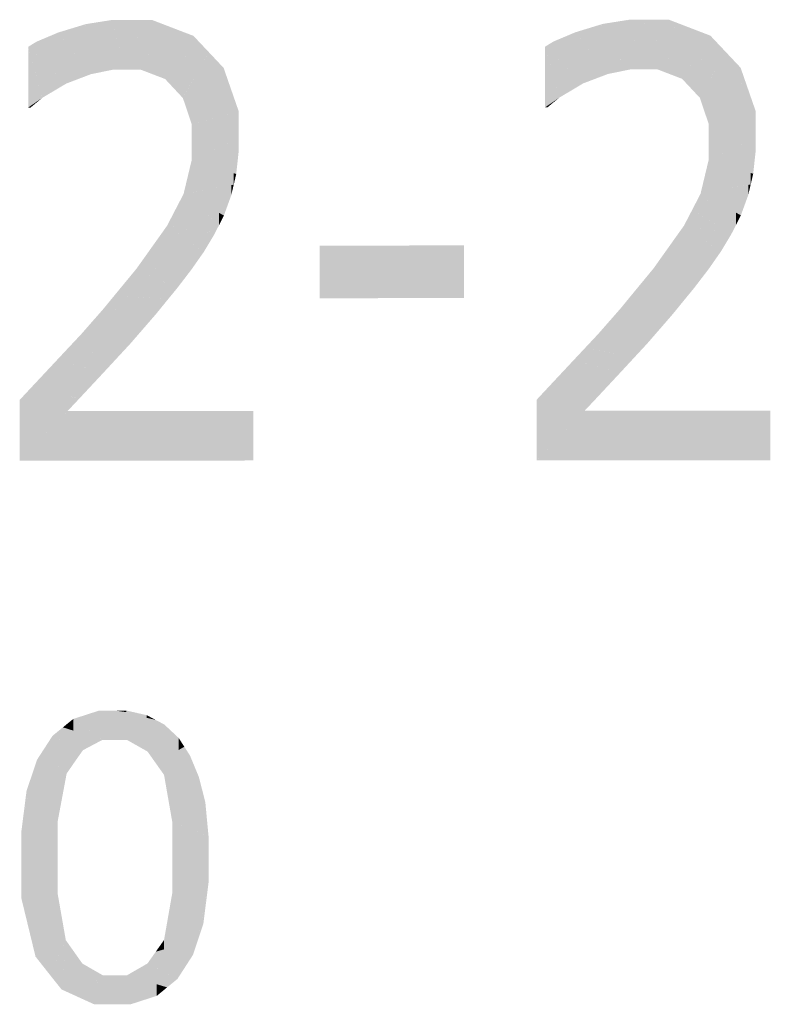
# Model space of a CAD drawing. Extents: x 64462 to 126444, y -56085 to -716.
# Tile 83 of 90: x 96860 to 97121, y -7449 to -7107. Entities that reach past the tile are written whole.
import ezdxf

# ---------------------------------------------------------------- set-up
doc = ezdxf.new("R2010")
doc.units = 0
doc.header["$LTSCALE"] = 11.25

# ---------------------------------------------------------------- blocks, each defined once
blk = doc.blocks.new('DwgObject-55396215-3381')
at = {"linetype": 'Continuous'}
for points in [[(52099.18, 20308.9), (52085.15, 20322.76), (52099.18, 20325.68)], [(52089.93, 20323.76), (52085.15, 20322.76), (52089.93, 20324.22)], [(52089.93, 20323.76), (52089.93, 20324.22), (52099.18, 20325.68)], [(52103.65, 20317.72), (52099.18, 20325.68), (52103.65, 20325.69)], [(52103.33, 20308.44), (52099.18, 20325.68), (52103.33, 20318.29)], [(52099.65, 20308.43), (52099.18, 20325.68), (52099.65, 20323.71)], [(52099.18, 20308.9), (52099.18, 20325.68), (52099.65, 20308.43)], [(52099.65, 20308.43), (52099.65, 20323.71), (52103.33, 20308.44)], [(52103.65, 20317.72), (52103.65, 20325.69), (52108.86, 20308.44)], [(52108.86, 20308.44), (52103.65, 20325.69), (52108.86, 20317.95)], [(52117.49, 20305.14), (52103.65, 20325.69), (52117.49, 20322.44)], [(52112.88, 20323.52), (52103.65, 20325.69), (52112.88, 20325.69)], [(52112.88, 20323.52), (52112.88, 20325.69), (52127.35, 20320.13)], [(52278.94, 20308.97), (52264.91, 20322.83), (52278.94, 20325.75)], [(52269.69, 20323.83), (52264.91, 20322.83), (52269.69, 20324.29)], [(52269.69, 20323.83), (52269.69, 20324.29), (52278.94, 20325.75)], [(52283.41, 20317.79), (52278.94, 20325.75), (52283.41, 20325.75)], [(52283.09, 20308.5), (52278.94, 20325.75), (52283.09, 20318.36)], [(52279.41, 20308.5), (52278.94, 20325.75), (52279.41, 20323.78)], [(52278.94, 20308.97), (52278.94, 20325.75), (52279.41, 20308.5)], [(52279.41, 20308.5), (52279.41, 20323.78), (52283.09, 20308.5)], [(52292.64, 20323.59), (52283.41, 20325.75), (52292.64, 20325.76)], [(52283.41, 20317.79), (52283.41, 20325.75), (52288.62, 20308.51)], [(52288.62, 20308.51), (52283.41, 20325.75), (52288.62, 20318.01)], [(52297.25, 20305.2), (52283.41, 20325.75), (52297.25, 20322.51)], [(52292.64, 20323.59), (52292.64, 20325.76), (52307.11, 20320.2)], [(52080.37, 20311.37), (52072.74, 20318.09), (52080.37, 20321.31)], [(52085.15, 20315.19), (52080.37, 20321.31), (52085.15, 20322.76)], [(52087.41, 20305.18), (52080.37, 20321.31), (52087.41, 20312.29)], [(52080.37, 20311.37), (52080.37, 20321.31), (52087.41, 20305.18)], [(52091.69, 20306.81), (52085.15, 20322.76), (52091.69, 20316.3)], [(52085.15, 20315.19), (52085.15, 20322.76), (52091.69, 20306.81)], [(52117.49, 20305.14), (52117.49, 20322.44), (52127.35, 20320.13)], [(52120.58, 20301.83), (52120.58, 20309.84), (52127.35, 20320.13)], [(52127.35, 20305.15), (52123.67, 20298.53), (52127.35, 20320.13)], [(52123.67, 20298.53), (52123.67, 20310.18), (52127.35, 20320.13)], [(52127.35, 20305.15), (52127.35, 20320.13), (52132.6, 20314.57)], [(52260.13, 20311.44), (52252.5, 20318.15), (52260.13, 20321.37)], [(52264.91, 20315.26), (52260.13, 20321.37), (52264.91, 20322.83)], [(52267.17, 20305.25), (52260.13, 20321.37), (52267.17, 20312.36)], [(52260.13, 20311.44), (52260.13, 20321.37), (52267.17, 20305.25)], [(52271.45, 20306.87), (52264.91, 20322.83), (52271.45, 20316.37)], [(52264.91, 20315.26), (52264.91, 20322.83), (52271.45, 20306.87)], [(52297.25, 20305.2), (52297.25, 20322.51), (52307.11, 20320.2)], [(52300.34, 20301.9), (52300.34, 20309.9), (52307.11, 20320.2)], [(52307.11, 20305.21), (52303.43, 20298.6), (52307.11, 20320.2)], [(52303.43, 20298.6), (52303.43, 20310.25), (52307.11, 20320.2)], [(52307.11, 20305.21), (52307.11, 20320.2), (52312.36, 20314.63)], [(52072.74, 20313.57), (52069.88, 20316.33), (52072.74, 20318.09)], [(52083.13, 20303.55), (52072.74, 20318.09), (52083.13, 20308.95)], [(52072.74, 20313.57), (52072.74, 20318.09), (52083.13, 20303.55)], [(52103.33, 20308.44), (52103.33, 20318.29), (52108.86, 20308.44)], [(52108.86, 20308.44), (52108.86, 20317.95), (52117.49, 20305.14)], [(52252.5, 20313.64), (52249.64, 20316.39), (52252.5, 20318.15)], [(52262.89, 20303.62), (52252.5, 20318.15), (52262.89, 20309.01)], [(52252.5, 20313.64), (52252.5, 20318.15), (52262.89, 20303.62)], [(52283.09, 20308.5), (52283.09, 20318.36), (52288.62, 20308.51)], [(52288.62, 20308.51), (52288.62, 20318.01), (52297.25, 20305.2)], [(52074.77, 20298.58), (52069.88, 20316.33), (52074.77, 20311.61)], [(52069.88, 20295.22), (52069.88, 20316.33), (52069.88, 20316.3)], [(52069.88, 20295.22), (52069.88, 20316.3), (52074.77, 20298.58)], [(52091.69, 20306.81), (52091.69, 20316.3), (52099.65, 20308.43)], [(52126.77, 20289.37), (52126.77, 20304.09), (52132.6, 20314.57)], [(52132.6, 20291), (52126.77, 20289.37), (52132.6, 20314.57)], [(52132.6, 20291), (52132.6, 20314.57), (52143.08, 20293.92)], [(52137.84, 20304.24), (52132.6, 20314.57), (52137.84, 20309)], [(52254.53, 20298.64), (52249.64, 20316.39), (52254.53, 20311.68)], [(52249.64, 20295.29), (52249.64, 20316.39), (52249.64, 20316.37)], [(52249.64, 20295.29), (52249.64, 20316.37), (52254.53, 20298.64)], [(52271.45, 20306.87), (52271.45, 20316.37), (52279.41, 20308.5)], [(52306.53, 20289.44), (52306.53, 20304.16), (52312.36, 20314.63)], [(52312.36, 20291.06), (52306.53, 20289.44), (52312.36, 20314.63)], [(52312.36, 20291.06), (52312.36, 20314.63), (52322.84, 20293.98)], [(52317.6, 20304.31), (52312.36, 20314.63), (52317.6, 20309.07)], [(52074.77, 20298.58), (52074.77, 20311.61), (52083.13, 20303.55)], [(52087.41, 20305.18), (52087.41, 20312.29), (52091.69, 20306.81)], [(52120.58, 20301.83), (52117.49, 20305.14), (52120.58, 20309.84)], [(52123.67, 20298.53), (52120.58, 20301.83), (52123.67, 20310.18)], [(52254.53, 20298.64), (52254.53, 20311.68), (52262.89, 20303.62)], [(52267.17, 20305.25), (52267.17, 20312.36), (52271.45, 20306.87)], [(52300.34, 20301.9), (52297.25, 20305.2), (52300.34, 20309.9)], [(52303.43, 20298.6), (52300.34, 20301.9), (52303.43, 20310.25)], [(52083.13, 20303.55), (52083.13, 20308.95), (52087.41, 20305.18)], [(52137.84, 20304.24), (52137.84, 20309), (52143.08, 20293.92)], [(52262.89, 20303.62), (52262.89, 20309.01), (52267.17, 20305.25)], [(52317.6, 20304.31), (52317.6, 20309.07), (52322.84, 20293.98)], [(52126.77, 20289.37), (52123.67, 20298.53), (52126.77, 20304.09)], [(52306.53, 20289.44), (52303.43, 20298.6), (52306.53, 20304.16)], [(52070.69, 20295.22), (52070.69, 20295.78), (52074.77, 20298.58)], [(52250.45, 20295.29), (52250.45, 20295.85), (52254.53, 20298.64)], [(52070.69, 20295.22), (52069.88, 20295.22), (52070.69, 20295.78)], [(52143.08, 20284.4), (52126.77, 20277.11), (52143.08, 20293.92)], [(52126.77, 20277.11), (52126.77, 20283.52), (52143.08, 20293.92)], [(52126.77, 20283.52), (52126.77, 20289.37), (52143.08, 20293.92)], [(52143.08, 20284.4), (52143.08, 20293.92), (52143.09, 20284.4)], [(52250.45, 20295.29), (52249.64, 20295.29), (52250.45, 20295.85)], [(52322.84, 20284.46), (52306.53, 20277.18), (52322.84, 20293.98)], [(52306.53, 20277.18), (52306.53, 20283.59), (52322.84, 20293.98)], [(52306.53, 20283.59), (52306.53, 20289.44), (52322.84, 20293.98)], [(52322.84, 20284.46), (52322.84, 20293.98), (52322.85, 20284.46)], [(52126.77, 20283.52), (52126.77, 20289.37), (52126.77, 20289.37)], [(52306.53, 20283.59), (52306.53, 20289.44), (52306.53, 20289.44)], [(52143.09, 20280.11), (52126.77, 20277.11), (52143.09, 20284.4)], [(52126.77, 20277.11), (52126.77, 20283.52), (52126.77, 20283.52)], [(52143.09, 20280.11), (52143.09, 20284.4), (52143.09, 20280.11)], [(52322.85, 20280.18), (52306.53, 20277.18), (52322.85, 20284.46)], [(52306.53, 20277.18), (52306.53, 20283.59), (52306.53, 20283.59)], [(52322.85, 20280.18), (52322.85, 20284.46), (52322.85, 20280.18)], [(52142.22, 20272.13), (52126.77, 20277.11), (52142.22, 20279.96)], [(52142.22, 20272.13), (52142.22, 20279.96), (52143.09, 20280.11)], [(52321.98, 20272.2), (52306.53, 20277.18), (52321.98, 20280.02)], [(52321.98, 20272.2), (52321.98, 20280.02), (52322.85, 20280.18)], [(52126.77, 20265.72), (52123.91, 20265.18), (52126.77, 20277.11)], [(52141.36, 20268.43), (52126.77, 20277.11), (52141.36, 20272.41)], [(52126.77, 20265.72), (52126.77, 20277.11), (52141.36, 20268.43)], [(52306.53, 20265.78), (52303.67, 20265.25), (52306.53, 20277.18)], [(52321.12, 20268.5), (52306.53, 20277.18), (52321.12, 20272.48)], [(52306.53, 20265.78), (52306.53, 20277.18), (52321.12, 20268.5)], [(52141.36, 20268.43), (52141.36, 20272.41), (52142.22, 20272.13)], [(52321.12, 20268.5), (52321.12, 20272.48), (52321.98, 20272.2)], [(52140.49, 20264.73), (52123.91, 20265.18), (52140.49, 20268.27)], [(52140.49, 20264.73), (52140.49, 20268.27), (52141.36, 20268.43)], [(52320.25, 20264.79), (52303.67, 20265.25), (52320.25, 20268.33)], [(52320.25, 20264.79), (52320.25, 20268.33), (52321.12, 20268.5)], [(52123.91, 20257.89), (52121.04, 20259.66), (52123.91, 20265.18)], [(52123.91, 20257.89), (52123.91, 20265.18), (52134.67, 20251.25)], [(52136.25, 20254.37), (52123.91, 20265.18), (52136.25, 20258.6)], [(52137.94, 20257.7), (52123.91, 20265.18), (52137.94, 20264.8)], [(52134.67, 20251.25), (52123.91, 20265.18), (52134.67, 20255.75)], [(52137.94, 20257.7), (52137.94, 20264.8), (52140.49, 20264.73)], [(52303.67, 20257.96), (52300.8, 20259.72), (52303.67, 20265.25)], [(52303.67, 20257.96), (52303.67, 20265.25), (52314.43, 20251.32)], [(52316.01, 20254.44), (52303.67, 20265.25), (52316.01, 20258.67)], [(52317.7, 20257.77), (52303.67, 20265.25), (52317.7, 20264.86)], [(52314.43, 20251.32), (52303.67, 20265.25), (52314.43, 20255.82)], [(52317.7, 20257.77), (52317.7, 20264.86), (52320.25, 20264.79)], [(52121.04, 20253.63), (52118.17, 20254.13), (52121.04, 20259.66)], [(52121.04, 20253.63), (52121.04, 20259.66), (52134.67, 20251.25)], [(52136.25, 20254.37), (52136.25, 20258.6), (52137.94, 20257.7)], [(52300.8, 20253.7), (52297.93, 20254.2), (52300.8, 20259.72)], [(52300.8, 20253.7), (52300.8, 20259.72), (52314.43, 20251.32)], [(52316.01, 20254.44), (52316.01, 20258.67), (52317.7, 20257.77)], [(52134.67, 20251.25), (52134.67, 20255.75), (52136.25, 20254.37)], [(52314.43, 20251.32), (52314.43, 20255.82), (52316.01, 20254.44)], [(52118.17, 20239.13), (52107.55, 20239.22), (52118.17, 20254.13)], [(52128.87, 20242.08), (52118.17, 20254.13), (52128.87, 20246.59)], [(52126.76, 20239.06), (52118.17, 20254.13), (52126.76, 20244.46)], [(52118.17, 20239.13), (52118.17, 20254.13), (52126.76, 20239.06)], [(52130.99, 20245.1), (52118.17, 20254.13), (52130.99, 20251.89)], [(52130.99, 20245.1), (52130.99, 20251.89), (52134.67, 20251.25)], [(52297.93, 20239.2), (52287.31, 20239.29), (52297.93, 20254.2)], [(52308.63, 20242.15), (52297.93, 20254.2), (52308.63, 20246.66)], [(52306.52, 20239.12), (52297.93, 20254.2), (52306.52, 20244.53)], [(52297.93, 20239.2), (52297.93, 20254.2), (52306.52, 20239.12)], [(52310.75, 20245.17), (52297.93, 20254.2), (52310.75, 20251.96)], [(52310.75, 20245.17), (52310.75, 20251.96), (52314.43, 20251.32)], [(52128.87, 20242.08), (52128.87, 20246.59), (52130.99, 20245.1)], [(52221.46, 20228.98), (52171.18, 20247.26), (52221.46, 20247.28)], [(52171.19, 20228.96), (52171.18, 20247.26), (52171.19, 20247.26)], [(52171.19, 20228.96), (52171.19, 20247.26), (52221.47, 20228.98)], [(52221.46, 20228.98), (52221.46, 20247.28), (52221.47, 20228.98)], [(52308.63, 20242.15), (52308.63, 20246.66), (52310.75, 20245.17)], [(52126.76, 20239.06), (52126.76, 20244.46), (52128.87, 20242.08)], [(52306.52, 20239.12), (52306.52, 20244.53), (52308.63, 20242.15)], [(52107.55, 20229.36), (52099.8, 20229.83), (52107.55, 20239.22)], [(52107.55, 20229.36), (52107.55, 20239.22), (52118.59, 20228.68)], [(52121.62, 20232.36), (52107.55, 20239.22), (52121.62, 20239.1)], [(52118.59, 20228.68), (52107.55, 20239.22), (52118.59, 20233.83)], [(52121.62, 20232.36), (52121.62, 20239.1), (52126.76, 20239.06)], [(52287.31, 20229.42), (52279.56, 20229.9), (52287.31, 20239.29)], [(52287.31, 20229.42), (52287.31, 20239.29), (52298.35, 20228.74)], [(52301.38, 20232.42), (52287.31, 20239.29), (52301.38, 20239.17)], [(52298.35, 20228.74), (52287.31, 20239.29), (52298.35, 20233.9)], [(52301.38, 20232.42), (52301.38, 20239.17), (52306.52, 20239.12)], [(52118.59, 20228.68), (52118.59, 20233.83), (52121.62, 20232.36)], [(52298.35, 20228.74), (52298.35, 20233.9), (52301.38, 20232.42)], [(52099.8, 20224.95), (52096.12, 20225.34), (52099.8, 20229.83)], [(52099.8, 20224.95), (52099.8, 20229.83), (52114.28, 20223.39)], [(52114.28, 20223.39), (52099.8, 20229.83), (52114.28, 20228.94)], [(52114.28, 20223.39), (52114.28, 20228.94), (52118.59, 20228.68)], [(52279.56, 20225.01), (52275.88, 20225.41), (52279.56, 20229.9)], [(52279.56, 20225.01), (52279.56, 20229.9), (52294.04, 20223.45)], [(52294.04, 20223.45), (52279.56, 20229.9), (52294.04, 20229.01)], [(52294.04, 20223.45), (52294.04, 20229.01), (52298.35, 20228.74)], [(52096.12, 20214.84), (52088.19, 20216.31), (52096.12, 20225.34)], [(52096.12, 20214.84), (52096.12, 20225.34), (52105.38, 20213.13)], [(52105.38, 20213.13), (52096.12, 20225.34), (52105.38, 20224.35)], [(52105.38, 20213.13), (52105.38, 20224.35), (52114.28, 20223.39)], [(52275.88, 20214.91), (52267.95, 20216.38), (52275.88, 20225.41)], [(52275.88, 20214.91), (52275.88, 20225.41), (52285.14, 20213.2)], [(52285.14, 20213.2), (52275.88, 20225.41), (52285.14, 20224.41)], [(52285.14, 20213.2), (52285.14, 20224.41), (52294.04, 20223.45)], [(52088.19, 20210.86), (52083.92, 20211.77), (52088.19, 20216.31)], [(52088.19, 20210.86), (52088.19, 20216.31), (52100.78, 20208.17)], [(52100.78, 20208.17), (52088.19, 20216.31), (52100.78, 20213.98)], [(52100.78, 20208.17), (52100.78, 20213.98), (52105.38, 20213.13)], [(52267.95, 20210.93), (52263.68, 20211.83), (52267.95, 20216.38)], [(52267.95, 20210.93), (52267.95, 20216.38), (52280.54, 20208.24)], [(52280.54, 20208.24), (52267.95, 20216.38), (52280.54, 20214.05)], [(52280.54, 20208.24), (52280.54, 20214.05), (52285.14, 20213.2)], [(52083.92, 20206.19), (52079.66, 20207.22), (52083.92, 20211.77)], [(52083.92, 20206.19), (52083.92, 20211.77), (52096.19, 20203.21)], [(52096.19, 20203.21), (52083.92, 20211.77), (52096.19, 20209.15)], [(52263.68, 20206.26), (52259.42, 20207.29), (52263.68, 20211.83)], [(52263.68, 20206.26), (52263.68, 20211.83), (52275.95, 20203.28)], [(52275.95, 20203.28), (52263.68, 20211.83), (52275.95, 20209.22)], [(52079.66, 20196.01), (52071.16, 20198.14), (52079.66, 20207.22)], [(52079.66, 20196.01), (52079.66, 20207.22), (52087.6, 20194.01)], [(52087.6, 20194.01), (52079.66, 20207.22), (52087.6, 20205.29)], [(52096.19, 20203.21), (52096.19, 20209.15), (52100.78, 20208.17)], [(52259.42, 20196.07), (52250.92, 20198.21), (52259.42, 20207.29)], [(52259.42, 20196.07), (52259.42, 20207.29), (52267.36, 20194.08)], [(52267.36, 20194.08), (52259.42, 20207.29), (52267.36, 20205.36)], [(52275.95, 20203.28), (52275.95, 20209.22), (52280.54, 20208.24)], [(52087.6, 20194.01), (52087.6, 20205.29), (52096.19, 20203.21)], [(52267.36, 20194.08), (52267.36, 20205.36), (52275.95, 20203.28)], [(52066.93, 20172.52), (52066.93, 20193.61), (52071.16, 20198.14)], [(52071.16, 20176.9), (52066.93, 20172.52), (52071.16, 20198.14)], [(52083.61, 20189.78), (52071.16, 20198.14), (52083.61, 20195.01)], [(52071.16, 20176.9), (52071.16, 20198.14), (52083.61, 20189.78)], [(52246.69, 20172.59), (52246.69, 20193.67), (52250.92, 20198.21)], [(52250.92, 20176.97), (52246.69, 20172.59), (52250.92, 20198.21)], [(52263.37, 20189.85), (52250.92, 20198.21), (52263.37, 20195.08)], [(52250.92, 20176.97), (52250.92, 20198.21), (52263.37, 20189.85)], [(52066.93, 20172.52), (52066.92, 20193.6), (52066.93, 20193.61)], [(52083.61, 20189.78), (52083.61, 20195.01), (52087.6, 20194.01)], [(52246.69, 20172.59), (52246.68, 20193.66), (52246.69, 20193.67)], [(52263.37, 20189.85), (52263.37, 20195.08), (52267.36, 20194.08)], [(52083.61, 20172.53), (52066.93, 20172.52), (52083.61, 20189.78)], [(52148.16, 20172.55), (52083.61, 20189.78), (52148.16, 20189.8)], [(52083.61, 20172.53), (52083.61, 20189.78), (52148.17, 20172.55)], [(52148.16, 20172.55), (52148.16, 20189.8), (52148.17, 20172.55)], [(52263.37, 20172.6), (52246.69, 20172.59), (52263.37, 20189.85)], [(52327.92, 20172.62), (52263.37, 20189.85), (52327.92, 20189.87)], [(52263.37, 20172.6), (52263.37, 20189.85), (52327.93, 20172.62)], [(52327.92, 20172.62), (52327.92, 20189.87), (52327.93, 20172.62)], [(52094.6, 20076.24), (52085.56, 20082.73), (52094.6, 20085.65)], [(52095.69, 20075.45), (52094.6, 20085.65), (52095.69, 20085.65)], [(52094.6, 20076.24), (52094.6, 20085.65), (52095.69, 20075.45)], [(52095.69, 20075.45), (52095.69, 20085.65), (52100.04, 20085.65)], [(52099.91, 20075.45), (52095.69, 20075.45), (52099.91, 20085.34)], [(52099.91, 20075.45), (52099.91, 20085.34), (52100.04, 20085.65)], [(52100.04, 20075.45), (52099.91, 20075.45), (52100.04, 20085.65)], [(52104.21, 20075.45), (52100.04, 20085.65), (52104.21, 20080.42)], [(52111.38, 20071.4), (52100.04, 20085.65), (52111.38, 20083.05)], [(52111.12, 20083.11), (52100.04, 20085.65), (52111.12, 20084.03)], [(52104.06, 20085.07), (52100.04, 20085.65), (52104.06, 20085.65)], [(52100.04, 20075.45), (52100.04, 20085.65), (52104.21, 20075.45)], [(52104.06, 20085.07), (52104.06, 20085.65), (52111.12, 20084.03)], [(52111.12, 20083.11), (52111.12, 20084.03), (52114.16, 20082.41)], [(52085.56, 20078.67), (52081.96, 20079.81), (52085.56, 20082.73)], [(52085.56, 20078.67), (52085.56, 20082.73), (52095.69, 20075.45)], [(52111.38, 20071.4), (52111.38, 20083.05), (52114.16, 20082.41)], [(52114.16, 20067.47), (52111.38, 20071.4), (52114.16, 20082.41)], [(52114.25, 20067.34), (52114.16, 20082.41), (52114.25, 20082.37)], [(52114.16, 20067.47), (52114.16, 20082.41), (52114.25, 20067.34)], [(52114.25, 20067.34), (52114.25, 20082.37), (52117.21, 20080.79)], [(52117.21, 20070.6), (52114.25, 20067.34), (52117.21, 20080.79)], [(52117.21, 20070.6), (52117.21, 20080.79), (52122.21, 20076.12)], [(52081.96, 20075.19), (52078.37, 20076.89), (52081.96, 20079.81)], [(52081.96, 20075.19), (52081.96, 20079.81), (52088.93, 20071.87)], [(52088.93, 20071.87), (52081.96, 20079.81), (52088.93, 20077.6)], [(52088.93, 20071.87), (52088.93, 20077.6), (52095.69, 20075.45)], [(52104.21, 20075.45), (52104.21, 20080.42), (52111.38, 20071.4)], [(52078.37, 20068.45), (52072.96, 20068.55), (52078.37, 20076.89)], [(52086.4, 20068.3), (52078.37, 20076.89), (52086.4, 20073.08)], [(52078.37, 20068.45), (52078.37, 20076.89), (52086.4, 20068.3)], [(52122.21, 20071.94), (52114.25, 20067.34), (52122.21, 20076.12)], [(52122.21, 20071.94), (52122.21, 20076.12), (52124.17, 20073.07)], [(52086.4, 20068.3), (52086.4, 20073.08), (52088.93, 20071.87)], [(52124.17, 20068.55), (52117.12, 20063.29), (52124.17, 20073.07)], [(52117.12, 20063.29), (52117.12, 20069), (52124.17, 20073.07)], [(52124.17, 20068.55), (52124.17, 20073.07), (52126.14, 20070.02)], [(52072.96, 20063.75), (52071.14, 20063.14), (52072.96, 20068.55)], [(52083.25, 20063.73), (52071.14, 20063.14), (52083.25, 20067.23)], [(52072.96, 20063.75), (52072.96, 20068.55), (52086.4, 20068.3)], [(52083.25, 20063.73), (52083.25, 20067.23), (52086.4, 20068.3)], [(52117.12, 20063.29), (52114.25, 20067.34), (52117.12, 20069)], [(52126.14, 20062.76), (52117.12, 20063.29), (52126.14, 20070.02)], [(52126.14, 20062.76), (52126.14, 20070.02), (52129.22, 20062.58)], [(52071.14, 20048.13), (52071.14, 20063.14), (52083.25, 20063.73)], [(52080.09, 20046.86), (52080.09, 20059.67), (52083.25, 20063.73)], [(52071.14, 20048.13), (52067.49, 20043.44), (52071.14, 20063.14)], [(52069.31, 20053.29), (52069.31, 20057.72), (52071.14, 20063.14)], [(52129.22, 20058.63), (52117.12, 20063.29), (52129.22, 20062.58)], [(52119.99, 20046.89), (52117.12, 20063.29), (52119.99, 20062.18)], [(52119.99, 20046.89), (52119.99, 20062.18), (52130.35, 20058.2)], [(52129.22, 20058.63), (52129.22, 20062.58), (52130.35, 20058.2)], [(52080.09, 20046.86), (52067.49, 20043.44), (52080.09, 20059.67)], [(52069.31, 20053.29), (52067.49, 20043.44), (52069.31, 20057.72)], [(52130.35, 20053.14), (52119.99, 20046.89), (52130.35, 20058.2)], [(52130.35, 20053.14), (52130.35, 20058.2), (52131.47, 20053.82)], [(52131.47, 20042.44), (52119.99, 20046.89), (52131.47, 20053.82)], [(52131.47, 20042.44), (52131.47, 20053.82), (52132.59, 20042)], [(52067.49, 20034.57), (52067.49, 20043.44), (52080.09, 20046.86)], [(52080.09, 20034.55), (52067.49, 20034.57), (52080.09, 20046.86)], [(52119.99, 20034.55), (52119.99, 20046.89), (52132.59, 20042)], [(52132.59, 20034.57), (52119.99, 20034.55), (52132.59, 20042)], [(52067.49, 20020.49), (52067.49, 20034.57), (52080.09, 20034.55)], [(52080.09, 20022.22), (52067.49, 20020.49), (52080.09, 20034.55)], [(52132.59, 20025.77), (52119.99, 20022.26), (52132.59, 20034.57)], [(52119.99, 20022.26), (52119.99, 20034.55), (52132.59, 20034.57)], [(52119.99, 20009.58), (52119.99, 20022.26), (52132.59, 20025.77)], [(52128.98, 20006.14), (52128.98, 20021.13), (52132.59, 20025.77)], [(52130.79, 20011.55), (52130.79, 20015.95), (52132.59, 20025.77)], [(52077.37, 19993.87), (52067.49, 20020.49), (52077.37, 20021.85)], [(52072.43, 20000.14), (52067.49, 20020.49), (52072.43, 20007.18)], [(52080.09, 19999.69), (52077.37, 19993.87), (52080.09, 20022.22)], [(52077.37, 19993.87), (52077.37, 20021.85), (52080.09, 20022.22)], [(52080.09, 19999.69), (52080.09, 20022.22), (52082.97, 20005.83)], [(52119.99, 20009.58), (52117.12, 20005.89), (52119.99, 20022.26)], [(52128.98, 20006.14), (52117.12, 20005.89), (52128.98, 20021.13)], [(52130.79, 20011.55), (52128.98, 20006.14), (52130.79, 20015.95)], [(52072.43, 20000.14), (52072.43, 20007.18), (52077.37, 19993.87)], [(52082.97, 19999.09), (52077.37, 19993.87), (52082.97, 20005.83)], [(52082.97, 19999.09), (52082.97, 20005.83), (52085.85, 20001.77)], [(52117.12, 20002.65), (52114.24, 20001.81), (52117.12, 20005.89)], [(52127.18, 20000.72), (52114.24, 20001.81), (52127.18, 20005.61)], [(52117.12, 20002.65), (52117.12, 20005.89), (52128.98, 20006.14)], [(52127.18, 20000.72), (52127.18, 20005.61), (52128.98, 20006.14)], [(52114.24, 19996.25), (52111.36, 19997.73), (52114.24, 20001.81)], [(52114.24, 19996.25), (52114.24, 20001.81), (52121.78, 19992.36)], [(52121.78, 19992.36), (52114.24, 20001.81), (52121.78, 20001.17)], [(52085.85, 19996.74), (52077.37, 19993.87), (52085.85, 20001.77)], [(52085.85, 19996.74), (52085.85, 20001.77), (52088.72, 19997.71)], [(52121.78, 19992.36), (52121.78, 20001.17), (52127.18, 20000.72)], [(52088.72, 19988.7), (52077.37, 19993.87), (52088.72, 19997.71)], [(52095.82, 19988.83), (52088.72, 19997.71), (52095.82, 19993.65)], [(52088.72, 19988.7), (52088.72, 19997.71), (52100.04, 19983.55)], [(52111.36, 19991.5), (52104.26, 19993.65), (52111.36, 19997.73)], [(52118.19, 19989.43), (52111.36, 19997.73), (52118.19, 19994.21)], [(52111.36, 19991.5), (52111.36, 19997.73), (52118.19, 19989.43)], [(52081.49, 19988.71), (52077.37, 19993.87), (52081.49, 19992)], [(52081.49, 19988.71), (52081.49, 19992), (52100.04, 19983.55)], [(52095.82, 19988.83), (52095.82, 19993.65), (52100.04, 19983.55)], [(52100.04, 19983.55), (52095.82, 19993.65), (52100.04, 19993.65)], [(52100.04, 19983.55), (52100.04, 19993.65), (52104.26, 19993.65)], [(52104.26, 19983.55), (52100.04, 19983.55), (52104.26, 19993.65)], [(52104.26, 19983.55), (52104.26, 19993.65), (52105.52, 19983.55)], [(52105.52, 19983.55), (52104.26, 19993.65), (52105.52, 19992.78)], [(52114.6, 19986.49), (52104.26, 19993.65), (52114.6, 19990.52)], [(52105.52, 19983.55), (52105.52, 19992.78), (52114.6, 19986.49)], [(52118.19, 19989.43), (52118.19, 19994.21), (52121.78, 19992.36)], [(52092.82, 19983.55), (52081.49, 19988.71), (52092.82, 19985.56)], [(52114.6, 19986.49), (52114.6, 19990.52), (52118.19, 19989.43)], [(52092.82, 19983.55), (52092.82, 19985.56), (52100.04, 19983.55)]]:
    blk.add_hatch(color=1, dxfattribs=at).paths.add_polyline_path(points)

msp = doc.modelspace()

# ---------------------------------------------------------------- block references
msp.add_blockref('DwgObject-55396215-3381', (44793.1, -27432.61))

doc.saveas('drawing.dxf')
